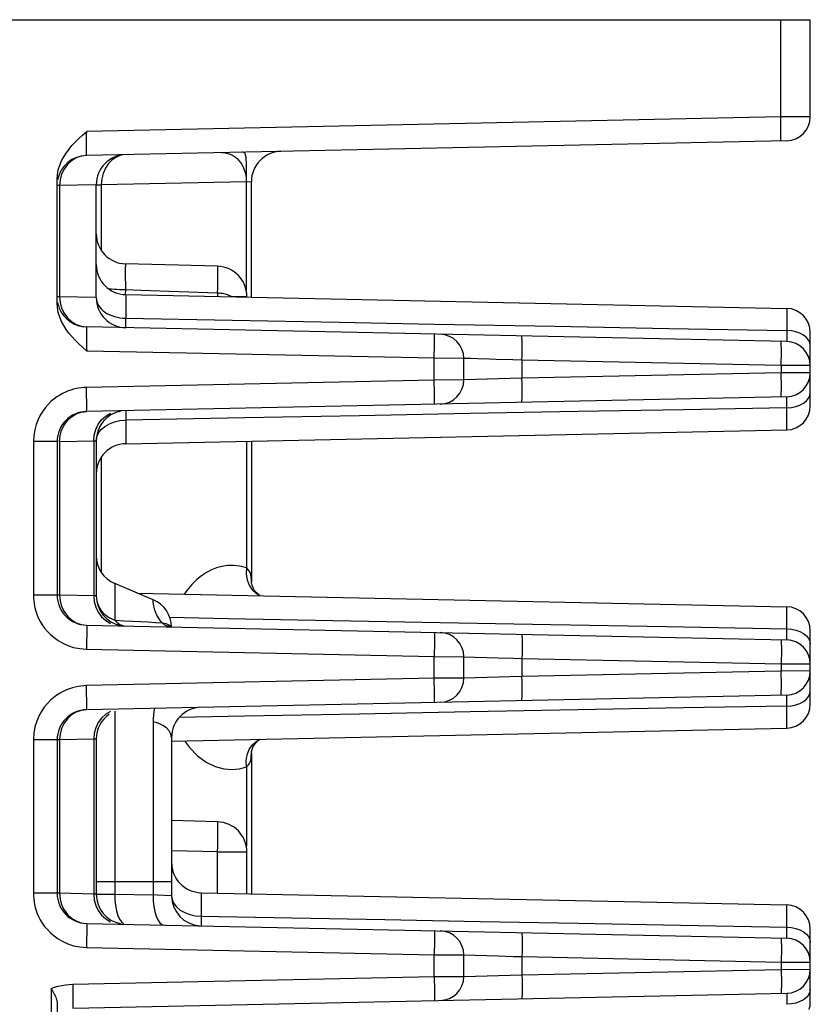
# Model space of a CAD drawing. Header units: millimetres. Extents: x 0 to 1706, y 0 to 575.
# Tile 9 of 32: x 1087 to 1113, y 220 to 253. Entities that reach past the tile are written whole.
import ezdxf

# ---------------------------------------------------------------- set-up
doc = ezdxf.new("R2010")
doc.units = ezdxf.units.MM
doc.header["$LTSCALE"] = 30.734
doc.layers.get('0').update_dxf_attribs({"linetype": 'CONTINUOUS'})

msp = doc.modelspace()

# ---------------------------------------------------------------- linework, layer by layer
at = {"linetype": 'Continuous'}
for p, q in [((1067.371, 252.611), (1112.871, 252.611)), ((1111.889, 249.387), (1111.889, 252.611)), ((1112.871, 249.391), (1112.871, 252.611)), ((1111.889, 249.387), (1088.854, 248.905)), ((1112.871, 249.391), (1111.889, 249.387)), ((1112.088, 248.591), (1088.85, 248.105)), ((1087.871, 243.218), (1087.871, 247.301)), ((1087.954, 247.105), (1087.871, 247.105)), ((1087.97, 247.297), (1087.954, 247.105)), ((1089.171, 247.13), (1087.954, 247.105)), ((1087.954, 247.105), (1087.954, 243.414)), ((1089.171, 247.132), (1089.34, 247.132)), ((1089.171, 243.387), (1089.171, 247.132)), ((1094.153, 247.233), (1089.34, 247.132)), ((1089.34, 247.132), (1089.34, 244.952)), ((1094.153, 247.233), (1094.321, 247.24)), ((1094.153, 243.62), (1094.153, 247.233)), ((1094.321, 243.4), (1094.321, 247.24)), ((1093.198, 244.427), (1090.145, 244.507)), ((1090.141, 243.646), (1090.135, 243.489)), ((1090.65, 243.628), (1090.142, 243.646)), ((1090.15, 243.487), (1112.088, 243.028)), ((1090.15, 243.487), (1090.15, 242.704)), ((1093.2, 243.537), (1090.65, 243.628)), ((1093.2, 243.537), (1093.196, 243.423)), ((1087.954, 243.414), (1087.871, 243.414)), ((1089.171, 243.389), (1087.954, 243.414)), ((1087.954, 243.414), (1087.97, 243.222)), ((1087.97, 243.222), (1088.021, 243.036)), ((1093.636, 243.427), (1094.171, 243.427)), ((1088.021, 243.036), (1088.103, 242.865)), ((1112.088, 243.028), (1112.088, 242.292)), ((1100.398, 242.51), (1104.392, 242.435)), ((1112.088, 241.928), (1088.85, 242.414)), ((1112.088, 242.292), (1112.089, 242.219)), ((1112.089, 242.219), (1112.089, 242.152)), ((1112.871, 239.795), (1112.871, 242.228)), ((1111.9, 241.916), (1111.895, 241.932)), ((1100.389, 241.373), (1088.854, 241.614)), ((1101.371, 241.369), (1100.389, 241.373)), ((1100.389, 240.65), (1100.389, 241.373)), ((1101.388, 241.368), (1101.371, 241.369)), ((1101.371, 240.654), (1101.371, 241.369)), ((1103.302, 241.312), (1103.003, 241.321)), ((1111.906, 241.132), (1103.302, 241.312)), ((1103.302, 241.312), (1103.302, 240.71)), ((1111.906, 240.891), (1103.302, 240.71)), ((1112.871, 241.128), (1111.906, 241.132)), ((1111.906, 241.132), (1111.906, 240.891)), ((1112.871, 240.895), (1111.906, 240.891)), ((1100.389, 240.65), (1088.848, 240.408)), ((1101.371, 240.654), (1100.389, 240.65)), ((1103.302, 240.71), (1101.371, 240.654)), ((1112.856, 240.141), (1112.871, 240.238)), ((1112.088, 240.095), (1088.85, 239.608)), ((1112.088, 239.73), (1112.242, 239.742)), ((1112.088, 238.995), (1112.088, 239.73)), ((1090.149, 239.412), (1090.15, 239.319)), ((1090.15, 239.319), (1090.15, 238.535)), ((1090.15, 238.535), (1112.088, 238.995)), ((1087.871, 238.608), (1087.085, 238.608)), ((1087.085, 238.608), (1087.085, 233.514)), ((1087.871, 238.608), (1087.871, 233.514)), ((1087.954, 238.608), (1087.97, 238.801)), ((1087.954, 238.608), (1089.089, 238.632)), ((1087.954, 238.608), (1087.954, 233.514)), ((1089.089, 238.632), (1089.106, 238.825)), ((1089.089, 238.632), (1089.171, 238.636)), ((1089.089, 238.632), (1089.089, 233.49)), ((1089.171, 238.636), (1089.171, 233.487)), ((1094.153, 238.619), (1094.153, 234.415)), ((1094.321, 238.623), (1094.321, 233.955)), ((1089.34, 238.09), (1089.34, 234.26)), ((1091.06, 233.357), (1089.783, 233.894)), ((1089.783, 233.894), (1089.783, 232.679)), ((1094.321, 233.955), (1094.321, 233.956)), ((1094.341, 233.839), (1094.33, 233.883)), ((1087.954, 233.514), (1087.085, 233.514)), ((1089.089, 233.49), (1087.954, 233.514)), ((1087.954, 233.514), (1087.97, 233.322)), ((1089.171, 233.487), (1089.089, 233.49)), ((1089.089, 233.49), (1089.106, 233.298)), ((1090.531, 233.579), (1112.088, 233.128)), ((1112.088, 232.392), (1112.088, 233.128)), ((1088.85, 232.514), (1112.088, 232.028)), ((1089.783, 232.679), (1090.082, 232.663)), ((1090.082, 232.663), (1090.366, 232.649)), ((1090.366, 232.649), (1090.636, 232.635)), ((1097.029, 232.673), (1100.583, 232.606)), ((1112.088, 232.392), (1112.242, 232.381)), ((1112.089, 232.261), (1112.088, 232.392)), ((1112.871, 229.895), (1112.871, 232.328)), ((1088.848, 231.715), (1100.389, 231.473)), ((1112.856, 231.982), (1112.871, 231.884)), ((1100.389, 231.473), (1101.371, 231.469)), ((1100.389, 230.75), (1100.389, 231.473)), ((1101.371, 231.469), (1102.508, 231.435)), ((1101.371, 230.754), (1101.371, 231.469)), ((1102.508, 231.435), (1103.024, 231.42)), ((1103.024, 231.42), (1103.302, 231.412)), ((1103.302, 231.412), (1111.906, 231.232)), ((1103.302, 231.412), (1103.302, 230.81)), ((1111.906, 231.232), (1112.871, 231.228)), ((1111.906, 231.232), (1111.906, 230.991)), ((1100.389, 230.75), (1088.848, 230.508)), ((1101.371, 230.754), (1100.389, 230.75)), ((1103.302, 230.81), (1101.371, 230.754)), ((1111.906, 230.991), (1103.302, 230.81)), ((1112.871, 230.995), (1111.906, 230.991)), ((1112.088, 230.195), (1088.85, 229.708)), ((1112.856, 230.241), (1112.871, 230.338)), ((1112.088, 229.83), (1112.242, 229.842)), ((1112.088, 229.095), (1112.088, 229.83)), ((1089.783, 229.657), (1089.783, 223.587)), ((1094.092, 229.494), (1091.924, 229.453)), ((1091.059, 229.311), (1091.059, 223.56)), ((1091.674, 228.667), (1112.088, 229.095)), ((1091.671, 228.788), (1091.671, 223.535)), ((1087.954, 228.708), (1087.085, 228.708)), ((1087.085, 228.708), (1087.085, 223.614)), ((1087.871, 228.708), (1087.871, 223.614)), ((1089.089, 228.732), (1087.954, 228.708)), ((1087.954, 228.708), (1087.954, 223.614)), ((1089.171, 228.736), (1089.089, 228.732)), ((1089.089, 228.732), (1089.089, 223.59)), ((1089.171, 228.736), (1089.171, 223.587)), ((1094.321, 228.267), (1094.321, 223.6)), ((1094.153, 227.808), (1094.153, 225.18)), ((1093.198, 225.987), (1091.671, 226.027)), ((1093.198, 224.987), (1091.671, 225.027)), ((1093.198, 224.987), (1094.171, 224.987)), ((1093.198, 223.623), (1093.198, 224.987)), ((1094.171, 223.603), (1094.171, 224.987)), ((1089.171, 224.005), (1091.671, 224.005)), ((1087.954, 223.614), (1087.085, 223.614)), ((1089.089, 223.59), (1087.954, 223.614)), ((1087.954, 223.614), (1087.97, 223.422)), ((1089.171, 223.587), (1089.089, 223.59)), ((1089.089, 223.59), (1089.106, 223.398)), ((1089.171, 223.587), (1089.783, 223.587)), ((1089.783, 223.587), (1091.059, 223.56)), ((1091.188, 223.555), (1091.059, 223.56)), ((1091.671, 223.535), (1091.188, 223.555)), ((1092.65, 223.635), (1112.088, 223.228)), ((1092.65, 223.635), (1092.65, 222.856)), ((1112.088, 222.492), (1112.088, 223.228)), ((1088.85, 222.614), (1112.088, 222.128)), ((1112.088, 222.492), (1112.242, 222.481)), ((1112.089, 222.361), (1112.088, 222.492)), ((1112.871, 219.995), (1112.871, 222.428)), ((1112.856, 222.082), (1112.871, 221.984)), ((1088.848, 221.815), (1100.389, 221.573)), ((1100.389, 221.573), (1101.371, 221.569)), ((1100.389, 220.85), (1100.389, 221.573)), ((1101.371, 221.569), (1102.508, 221.535)), ((1101.371, 220.854), (1101.371, 221.569)), ((1102.508, 221.535), (1103.024, 221.52)), ((1103.024, 221.52), (1103.302, 221.512)), ((1103.302, 221.512), (1111.906, 221.332)), ((1103.302, 221.512), (1103.302, 220.91)), ((1111.906, 221.332), (1112.871, 221.328)), ((1111.906, 221.332), (1111.906, 221.091)), ((1103.302, 220.91), (1111.906, 221.091)), ((1111.906, 221.091), (1112.871, 221.095)), ((1088.391, 220.598), (1100.389, 220.85)), ((1100.389, 220.85), (1101.371, 220.854)), ((1101.371, 220.854), (1103.302, 220.91)), ((1087.675, 220.46), (1087.675, 197.511)), ((1088.394, 219.799), (1112.088, 220.295)), ((1111.9, 220.306), (1111.895, 220.291)), ((1087.871, 219.974), (1087.871, 197.511)), ((1112.089, 220.006), (1112.088, 219.93)), ((1112.089, 220.071), (1112.089, 220.006)), ((1112.389, 219.972), (1112.242, 219.942)), ((1112.242, 219.942), (1112.088, 219.93))]:
    msp.add_line(p, q, dxfattribs=at)
for points in [[(1111.894, 249.081), (1111.892, 249.231), (1111.889, 249.387)], [(1111.892, 248.587), (1111.894, 248.603), (1111.896, 248.648), (1111.897, 248.722), (1111.897, 248.822), (1111.896, 248.943), (1111.894, 249.081)], [(1087.871, 247.301), (1087.883, 247.465), (1087.912, 247.623), (1087.959, 247.778), (1088.021, 247.926), (1088.095, 248.064), (1088.179, 248.195), (1088.268, 248.315), (1088.365, 248.43), (1088.469, 248.542), (1088.584, 248.657), (1088.713, 248.778), (1088.854, 248.905)], [(1088.85, 248.105), (1088.848, 248.114), (1088.846, 248.143), (1088.845, 248.191), (1088.844, 248.257), (1088.844, 248.339), (1088.845, 248.435), (1088.846, 248.543), (1088.848, 248.66), (1088.851, 248.781), (1088.854, 248.905)], [(1088.85, 248.105), (1088.674, 248.082), (1088.505, 248.023), (1088.35, 247.929), (1088.214, 247.805), (1088.103, 247.654)], [(1090.15, 248.132), (1089.992, 248.11), (1089.84, 248.052), (1089.698, 247.959), (1089.575, 247.834), (1089.474, 247.683)], [(1093.342, 248.199), (1093.395, 248.198), (1093.446, 248.193), (1093.493, 248.185), (1093.537, 248.175), (1093.579, 248.162), (1093.619, 248.147), (1093.657, 248.13), (1093.692, 248.112), (1093.726, 248.092), (1093.758, 248.071), (1093.789, 248.049), (1093.817, 248.026), (1093.845, 248.002)], [(1094.154, 247.689), (1094.154, 247.719), (1094.154, 247.749), (1094.154, 247.78), (1094.154, 247.811), (1094.154, 247.841), (1094.153, 247.872), (1094.153, 247.902), (1094.151, 247.931), (1094.15, 247.96), (1094.148, 247.988), (1094.146, 248.017), (1094.143, 248.044), (1094.139, 248.07), (1094.134, 248.096), (1094.128, 248.12), (1094.12, 248.142), (1094.111, 248.162), (1094.099, 248.179), (1094.084, 248.194), (1094.066, 248.204), (1094.044, 248.211), (1094.016, 248.213)], [(1093.845, 248.002), (1093.87, 247.977), (1093.895, 247.952), (1093.918, 247.925), (1093.939, 247.898), (1093.96, 247.871), (1093.98, 247.842), (1093.998, 247.814), (1094.015, 247.784), (1094.031, 247.754), (1094.047, 247.724), (1094.061, 247.693), (1094.073, 247.663), (1094.085, 247.632)], [(1088.103, 247.654), (1088.021, 247.483), (1087.97, 247.297)], [(1089.474, 247.683), (1089.4, 247.511), (1089.354, 247.325), (1089.34, 247.132)], [(1094.085, 247.632), (1094.106, 247.568), (1094.123, 247.503), (1094.136, 247.436), (1094.146, 247.368), (1094.151, 247.301), (1094.153, 247.233)], [(1094.153, 247.233), (1094.153, 247.31), (1094.153, 247.386), (1094.153, 247.463), (1094.153, 247.539), (1094.153, 247.615), (1094.154, 247.689)], [(1090.145, 244.507), (1090.142, 244.499), (1090.14, 244.477), (1090.138, 244.441), (1090.136, 244.391), (1090.135, 244.328), (1090.134, 244.255), (1090.134, 244.173), (1090.135, 244.083), (1090.136, 243.987)], [(1093.2, 243.537), (1093.204, 243.715), (1093.207, 243.884), (1093.208, 244.038), (1093.208, 244.172), (1093.207, 244.28), (1093.205, 244.361), (1093.202, 244.41), (1093.198, 244.427)], [(1090.136, 243.987), (1090.137, 243.883), (1090.139, 243.768), (1090.142, 243.646)], [(1089.95, 243.65), (1089.858, 243.653), (1089.767, 243.658), (1089.681, 243.664), (1089.599, 243.671)], [(1090.141, 243.646), (1090.044, 243.647), (1089.95, 243.65)], [(1093.636, 243.427), (1093.603, 243.444), (1093.568, 243.46), (1093.531, 243.474), (1093.491, 243.488), (1093.449, 243.5), (1093.404, 243.51), (1093.357, 243.52), (1093.307, 243.527), (1093.255, 243.533), (1093.2, 243.537)], [(1088.854, 241.614), (1088.712, 241.742), (1088.583, 241.864), (1088.467, 241.979), (1088.362, 242.092), (1088.265, 242.208), (1088.177, 242.328), (1088.094, 242.457), (1088.02, 242.595), (1087.959, 242.742), (1087.911, 242.896), (1087.883, 243.055), (1087.871, 243.218)], [(1089.177, 243.318), (1089.19, 243.256), (1089.213, 243.192), (1089.245, 243.129), (1089.286, 243.069), (1089.335, 243.012), (1089.392, 242.959), (1089.456, 242.909), (1089.527, 242.864)], [(1088.103, 242.865), (1088.214, 242.714), (1088.35, 242.59), (1088.505, 242.496), (1088.674, 242.437), (1088.85, 242.414)], [(1089.527, 242.864), (1089.604, 242.824), (1089.687, 242.789), (1089.774, 242.76), (1089.865, 242.736), (1089.958, 242.719), (1090.054, 242.708), (1090.15, 242.704)], [(1090.15, 242.387), (1090.149, 242.397), (1090.149, 242.424), (1090.149, 242.47), (1090.149, 242.532), (1090.149, 242.611), (1090.15, 242.704)], [(1090.15, 242.704), (1093.685, 242.636), (1097.237, 242.569), (1100.398, 242.51)], [(1088.85, 242.414), (1088.848, 242.407), (1088.847, 242.386), (1088.845, 242.351), (1088.844, 242.303), (1088.844, 242.245), (1088.844, 242.176), (1088.845, 242.097), (1088.846, 242.011), (1088.847, 241.918), (1088.849, 241.82), (1088.851, 241.718), (1088.854, 241.614)], [(1100.394, 241.679), (1100.396, 241.817), (1100.397, 241.938), (1100.397, 242.038), (1100.396, 242.112), (1100.394, 242.157), (1100.392, 242.173)], [(1104.392, 242.435), (1108.172, 242.365), (1112.088, 242.292)], [(1112.643, 242.14), (1112.525, 242.203), (1112.389, 242.251), (1112.242, 242.281), (1112.088, 242.292)], [(1103.302, 241.312), (1103.304, 241.468), (1103.306, 241.618), (1103.306, 241.756), (1103.305, 241.877), (1103.303, 241.977), (1103.3, 242.051), (1103.296, 242.096), (1103.29, 242.112)], [(1111.911, 241.438), (1111.911, 241.576), (1111.91, 241.697), (1111.908, 241.797), (1111.905, 241.871), (1111.9, 241.916)], [(1112.089, 242.152), (1112.09, 242.087), (1112.09, 242.056), (1112.09, 242.027), (1112.09, 242), (1112.09, 241.977), (1112.09, 241.957), (1112.089, 241.941), (1112.089, 241.931), (1112.088, 241.928)], [(1112.871, 241.784), (1112.856, 241.882), (1112.812, 241.976), (1112.74, 242.063), (1112.643, 242.14)], [(1100.389, 241.373), (1100.392, 241.529), (1100.394, 241.679)], [(1101.588, 241.362), (1101.5, 241.365), (1101.388, 241.368)], [(1102.21, 241.344), (1101.836, 241.355), (1101.588, 241.362)], [(1103.003, 241.321), (1102.45, 241.337), (1102.21, 241.344)], [(1111.906, 241.132), (1111.909, 241.288), (1111.911, 241.438)], [(1111.911, 240.585), (1111.909, 240.735), (1111.906, 240.891)], [(1100.394, 240.344), (1100.392, 240.494), (1100.389, 240.65)], [(1103.29, 239.911), (1103.296, 239.926), (1103.3, 239.972), (1103.303, 240.046), (1103.305, 240.145), (1103.306, 240.266), (1103.306, 240.405), (1103.304, 240.554), (1103.302, 240.71)], [(1111.895, 240.091), (1111.9, 240.106), (1111.905, 240.152), (1111.908, 240.226), (1111.91, 240.325), (1111.911, 240.447), (1111.911, 240.585)], [(1088.848, 240.408), (1088.758, 240.404), (1088.671, 240.396), (1088.585, 240.383), (1088.501, 240.367), (1088.415, 240.346), (1088.327, 240.32), (1088.238, 240.288), (1088.147, 240.25), (1088.054, 240.205), (1087.959, 240.152), (1087.862, 240.089), (1087.766, 240.018), (1087.669, 239.936), (1087.575, 239.842), (1087.483, 239.737), (1087.395, 239.618), (1087.313, 239.485), (1087.24, 239.339), (1087.178, 239.177), (1087.129, 239.002), (1087.099, 238.812), (1087.085, 238.608)], [(1088.85, 239.608), (1088.853, 239.624), (1088.855, 239.669), (1088.855, 239.743), (1088.855, 239.843), (1088.855, 239.964), (1088.853, 240.102), (1088.851, 240.252), (1088.848, 240.408)], [(1100.392, 239.85), (1100.394, 239.865), (1100.396, 239.911), (1100.397, 239.985), (1100.397, 240.084), (1100.396, 240.205), (1100.394, 240.344)], [(1112.089, 239.885), (1112.09, 239.93), (1112.09, 239.973), (1112.09, 240.012), (1112.09, 240.045), (1112.089, 240.072), (1112.089, 240.089), (1112.088, 240.095)], [(1112.088, 239.73), (1112.089, 239.786), (1112.089, 239.885)], [(1112.242, 239.742), (1112.389, 239.772), (1112.525, 239.82), (1112.643, 239.883)], [(1112.643, 239.883), (1112.74, 239.959), (1112.812, 240.046), (1112.856, 240.141)], [(1088.103, 239.158), (1088.214, 239.309), (1088.35, 239.433), (1088.505, 239.527), (1088.674, 239.586), (1088.85, 239.608)], [(1090.15, 239.635), (1090.149, 239.626), (1090.149, 239.598), (1090.149, 239.553), (1090.149, 239.49), (1090.149, 239.412)], [(1112.088, 239.73), (1108.659, 239.667), (1105.152, 239.602), (1101.58, 239.535)], [(1089.171, 238.636), (1089.19, 238.767), (1089.246, 238.894), (1089.336, 239.011), (1089.457, 239.114), (1089.606, 239.199), (1089.775, 239.263), (1089.959, 239.304), (1090.15, 239.319)], [(1089.238, 239.182), (1089.349, 239.332), (1089.485, 239.457), (1089.64, 239.55)], [(1101.58, 239.535), (1097.906, 239.466), (1094.092, 239.394), (1090.15, 239.319)], [(1087.97, 238.801), (1088.021, 238.986), (1088.103, 239.158)], [(1089.106, 238.825), (1089.156, 239.01), (1089.238, 239.182)], [(1094.153, 234.415), (1093.935, 234.469), (1093.727, 234.495), (1093.531, 234.491), (1093.344, 234.463), (1093.167, 234.416), (1092.997, 234.349), (1092.832, 234.264), (1092.67, 234.157), (1092.506, 234.026), (1092.342, 233.865), (1092.176, 233.666), (1092.092, 233.547)], [(1094.153, 234.415), (1094.15, 234.211), (1094.183, 234.016), (1094.25, 233.839), (1094.35, 233.687)], [(1094.313, 234.105), (1094.302, 234.17), (1094.286, 234.229), (1094.264, 234.283), (1094.236, 234.333), (1094.199, 234.377), (1094.153, 234.415)], [(1094.321, 233.956), (1094.319, 234.034), (1094.313, 234.105)], [(1094.33, 233.883), (1094.325, 233.909), (1094.321, 233.956)], [(1094.426, 233.664), (1094.375, 233.751), (1094.341, 233.839)], [(1094.35, 233.687), (1094.477, 233.566), (1094.604, 233.494)], [(1087.085, 233.514), (1087.088, 233.42), (1087.095, 233.326), (1087.107, 233.233), (1087.125, 233.14), (1087.148, 233.044), (1087.177, 232.946), (1087.215, 232.844), (1087.26, 232.74), (1087.315, 232.634), (1087.381, 232.526), (1087.459, 232.417), (1087.549, 232.309), (1087.653, 232.202), (1087.772, 232.1), (1087.908, 232.003), (1088.061, 231.914), (1088.231, 231.837), (1088.419, 231.776), (1088.625, 231.735), (1088.848, 231.715)], [(1089.171, 233.487), (1089.191, 233.315), (1089.246, 233.156), (1089.336, 233.004), (1089.46, 232.87), (1089.611, 232.762), (1089.783, 232.679)], [(1091.364, 232.596), (1091.308, 232.659), (1091.26, 232.721), (1091.221, 232.782), (1091.187, 232.842), (1091.16, 232.899), (1091.137, 232.955), (1091.117, 233.009), (1091.102, 233.061), (1091.09, 233.109), (1091.08, 233.155), (1091.073, 233.198), (1091.068, 233.237), (1091.064, 233.271), (1091.062, 233.301), (1091.061, 233.325), (1091.06, 233.343), (1091.06, 233.354), (1091.06, 233.357)], [(1094.61, 233.494), (1094.593, 233.503), (1094.54, 233.542), (1094.482, 233.595), (1094.426, 233.664)], [(1087.97, 233.322), (1088.021, 233.136), (1088.103, 232.965)], [(1089.106, 233.298), (1089.156, 233.112), (1089.238, 232.941)], [(1088.103, 232.965), (1088.214, 232.814), (1088.35, 232.69), (1088.505, 232.596), (1088.674, 232.537), (1088.85, 232.514)], [(1089.238, 232.941), (1089.349, 232.79), (1089.485, 232.666), (1089.64, 232.572)], [(1091.608, 232.776), (1093.546, 232.739), (1097.029, 232.673)], [(1088.85, 232.514), (1088.853, 232.499), (1088.855, 232.453), (1088.855, 232.38), (1088.855, 232.28), (1088.855, 232.159), (1088.853, 232.021), (1088.851, 231.871), (1088.848, 231.715)], [(1089.783, 232.679), (1089.838, 232.623), (1089.896, 232.576), (1089.957, 232.538), (1090.02, 232.511), (1090.085, 232.494)], [(1090.636, 232.635), (1090.893, 232.621), (1091.135, 232.608), (1091.364, 232.596)], [(1091.671, 232.455), (1091.646, 232.457), (1091.62, 232.459), (1091.595, 232.463), (1091.571, 232.469), (1091.546, 232.476), (1091.523, 232.484), (1091.5, 232.493), (1091.477, 232.504), (1091.456, 232.516), (1091.435, 232.529), (1091.416, 232.544), (1091.397, 232.56), (1091.38, 232.577), (1091.364, 232.596)], [(1091.364, 232.596), (1091.423, 232.585), (1091.48, 232.57), (1091.534, 232.549), (1091.583, 232.523), (1091.63, 232.491), (1091.671, 232.455)], [(1100.583, 232.606), (1104.257, 232.538), (1108.097, 232.466), (1112.088, 232.392)], [(1112.242, 232.381), (1112.389, 232.351), (1112.525, 232.303), (1112.643, 232.24)], [(1100.392, 232.273), (1100.394, 232.257), (1100.396, 232.212), (1100.397, 232.138), (1100.397, 232.038), (1100.396, 231.917), (1100.394, 231.779)], [(1103.29, 232.212), (1103.296, 232.196), (1103.3, 232.151), (1103.303, 232.077), (1103.305, 231.977), (1103.306, 231.856), (1103.306, 231.718), (1103.304, 231.568), (1103.302, 231.412)], [(1112.088, 232.028), (1112.089, 232.03), (1112.089, 232.035), (1112.089, 232.044), (1112.09, 232.057), (1112.09, 232.075), (1112.09, 232.099), (1112.09, 232.129), (1112.09, 232.165), (1112.09, 232.209), (1112.089, 232.261)], [(1112.643, 232.24), (1112.74, 232.163), (1112.812, 232.076), (1112.856, 231.982)], [(1100.394, 231.779), (1100.392, 231.629), (1100.389, 231.473)], [(1111.895, 232.032), (1111.9, 232.016), (1111.905, 231.971), (1111.908, 231.897), (1111.91, 231.797)], [(1111.91, 231.797), (1111.911, 231.676), (1111.911, 231.538)], [(1111.911, 231.538), (1111.909, 231.388), (1111.906, 231.232)], [(1100.394, 230.444), (1100.392, 230.594), (1100.389, 230.75)], [(1103.29, 230.011), (1103.296, 230.026), (1103.3, 230.072), (1103.303, 230.146), (1103.305, 230.245), (1103.306, 230.366), (1103.306, 230.505), (1103.304, 230.654), (1103.302, 230.81)], [(1111.911, 230.685), (1111.909, 230.835), (1111.906, 230.991)], [(1088.848, 230.508), (1088.754, 230.504), (1088.66, 230.494), (1088.567, 230.48), (1088.474, 230.461), (1088.379, 230.436), (1088.281, 230.404), (1088.181, 230.365), (1088.078, 230.317), (1087.972, 230.26), (1087.865, 230.192), (1087.758, 230.112), (1087.652, 230.02), (1087.548, 229.913), (1087.448, 229.792), (1087.354, 229.654), (1087.269, 229.499), (1087.195, 229.327), (1087.137, 229.138), (1087.101, 228.932), (1087.085, 228.708)], [(1088.85, 229.708), (1088.853, 229.724), (1088.855, 229.769), (1088.855, 229.843), (1088.855, 229.943), (1088.855, 230.064), (1088.853, 230.202), (1088.851, 230.352), (1088.848, 230.508)], [(1100.392, 229.95), (1100.394, 229.965), (1100.396, 230.011), (1100.397, 230.085), (1100.397, 230.184), (1100.396, 230.305), (1100.394, 230.444)], [(1111.895, 230.191), (1111.9, 230.206), (1111.905, 230.252), (1111.908, 230.326), (1111.91, 230.425), (1111.911, 230.547), (1111.911, 230.685)], [(1112.089, 229.985), (1112.09, 230.03), (1112.09, 230.073), (1112.09, 230.112), (1112.09, 230.145), (1112.089, 230.172), (1112.089, 230.189), (1112.088, 230.195)], [(1112.643, 229.983), (1112.74, 230.059), (1112.812, 230.146), (1112.856, 230.241)], [(1091.1, 229.755), (1091.082, 229.644), (1091.069, 229.532), (1091.062, 229.421), (1091.059, 229.311)], [(1112.088, 229.83), (1108.659, 229.767), (1105.152, 229.702), (1101.58, 229.635)], [(1112.088, 229.83), (1112.089, 229.886), (1112.089, 229.985)], [(1112.242, 229.842), (1112.389, 229.872), (1112.525, 229.92), (1112.643, 229.983)], [(1088.85, 229.708), (1088.674, 229.686), (1088.505, 229.627), (1088.35, 229.533), (1088.214, 229.409), (1088.103, 229.258)], [(1089.64, 229.65), (1089.485, 229.557), (1089.349, 229.432), (1089.238, 229.282)], [(1101.58, 229.635), (1097.906, 229.566), (1094.092, 229.494)], [(1088.103, 229.258), (1088.021, 229.086), (1087.97, 228.901), (1087.954, 228.708)], [(1089.238, 229.282), (1089.156, 229.11), (1089.106, 228.925), (1089.089, 228.732)], [(1091.671, 228.788), (1091.652, 228.898), (1091.596, 229.004), (1091.504, 229.102), (1091.381, 229.188), (1091.231, 229.258), (1091.059, 229.311)], [(1092.095, 228.676), (1092.264, 228.449), (1092.534, 228.174), (1092.825, 227.966), (1093.121, 227.823), (1093.408, 227.748), (1093.681, 227.727), (1093.928, 227.745), (1094.153, 227.808)], [(1094.183, 228.206), (1094.25, 228.384), (1094.35, 228.536), (1094.477, 228.657), (1094.604, 228.729)], [(1094.326, 228.32), (1094.344, 228.393), (1094.38, 228.482), (1094.433, 228.569), (1094.496, 228.642), (1094.56, 228.697), (1094.609, 228.729)], [(1094.153, 227.808), (1094.15, 228.011), (1094.183, 228.206)], [(1094.153, 227.808), (1094.193, 227.841), (1094.228, 227.879), (1094.256, 227.922), (1094.278, 227.972), (1094.297, 228.029), (1094.31, 228.096), (1094.318, 228.176), (1094.321, 228.267)], [(1094.321, 228.267), (1094.321, 228.272), (1094.326, 228.32)], [(1093.198, 224.987), (1093.202, 225.182), (1093.206, 225.37), (1093.208, 225.542), (1093.208, 225.694), (1093.208, 225.818), (1093.206, 225.91), (1093.202, 225.967), (1093.198, 225.987)], [(1087.085, 223.614), (1087.088, 223.52), (1087.095, 223.426), (1087.107, 223.333), (1087.125, 223.24), (1087.148, 223.144), (1087.177, 223.046), (1087.215, 222.944), (1087.26, 222.84), (1087.315, 222.734), (1087.381, 222.626), (1087.459, 222.517), (1087.549, 222.409), (1087.653, 222.302), (1087.772, 222.2), (1087.908, 222.103), (1088.061, 222.014), (1088.231, 221.937), (1088.419, 221.876), (1088.625, 221.835), (1088.848, 221.815)], [(1089.783, 223.587), (1089.787, 223.393), (1089.806, 223.206), (1089.838, 223.034), (1089.883, 222.883), (1089.939, 222.759), (1090.004, 222.666), (1090.076, 222.608)], [(1091.059, 223.56), (1091.063, 223.366), (1091.082, 223.18), (1091.114, 223.007), (1091.159, 222.856), (1091.215, 222.732), (1091.28, 222.639), (1091.352, 222.581), (1091.426, 222.56)], [(1087.97, 223.422), (1088.021, 223.236), (1088.103, 223.065)], [(1089.106, 223.398), (1089.156, 223.212), (1089.238, 223.041)], [(1091.671, 223.535), (1091.69, 223.405), (1091.746, 223.278), (1091.836, 223.162), (1091.957, 223.059), (1092.106, 222.975), (1092.275, 222.911), (1092.458, 222.871), (1092.65, 222.856)], [(1088.103, 223.065), (1088.214, 222.914), (1088.35, 222.79), (1088.505, 222.696), (1088.674, 222.637), (1088.85, 222.614)], [(1089.238, 223.041), (1089.349, 222.89), (1089.485, 222.766), (1089.64, 222.672)], [(1088.85, 222.614), (1088.853, 222.599), (1088.855, 222.553), (1088.855, 222.48), (1088.855, 222.38), (1088.855, 222.259), (1088.853, 222.121), (1088.851, 221.971), (1088.848, 221.815)], [(1092.65, 222.856), (1092.649, 222.762), (1092.649, 222.682), (1092.649, 222.619), (1092.649, 222.572), (1092.649, 222.544), (1092.65, 222.535)], [(1092.65, 222.856), (1095.659, 222.799), (1098.748, 222.741)], [(1098.748, 222.741), (1101.909, 222.681), (1105.171, 222.62), (1108.568, 222.557), (1112.088, 222.492)], [(1100.392, 222.373), (1100.394, 222.357), (1100.396, 222.312), (1100.397, 222.238), (1100.397, 222.138), (1100.396, 222.017), (1100.394, 221.879)], [(1103.29, 222.312), (1103.296, 222.296), (1103.3, 222.251), (1103.303, 222.177), (1103.305, 222.077), (1103.306, 221.956), (1103.306, 221.818), (1103.304, 221.668), (1103.302, 221.512)], [(1112.088, 222.128), (1112.089, 222.13), (1112.089, 222.135), (1112.089, 222.144), (1112.09, 222.157), (1112.09, 222.175), (1112.09, 222.199), (1112.09, 222.229), (1112.09, 222.265), (1112.09, 222.309), (1112.089, 222.361)], [(1112.242, 222.481), (1112.389, 222.451), (1112.525, 222.403), (1112.643, 222.34)], [(1112.643, 222.34), (1112.74, 222.263), (1112.812, 222.176), (1112.856, 222.082)], [(1111.895, 222.132), (1111.9, 222.116), (1111.905, 222.071), (1111.908, 221.997), (1111.91, 221.897)], [(1100.394, 221.879), (1100.392, 221.729), (1100.389, 221.573)], [(1111.911, 221.638), (1111.909, 221.488), (1111.906, 221.332)], [(1111.91, 221.897), (1111.911, 221.776), (1111.911, 221.638)], [(1111.906, 221.091), (1111.909, 220.935), (1111.911, 220.785)], [(1087.675, 220.46), (1087.789, 220.5), (1087.906, 220.533), (1088.025, 220.559), (1088.146, 220.579), (1088.268, 220.592), (1088.391, 220.598)], [(1088.391, 220.598), (1088.394, 220.442), (1088.397, 220.292), (1088.398, 220.154), (1088.399, 220.033), (1088.399, 219.933), (1088.398, 219.86), (1088.396, 219.814), (1088.394, 219.799)], [(1100.389, 220.85), (1100.392, 220.694), (1100.394, 220.544)], [(1103.302, 220.91), (1103.304, 220.754), (1103.306, 220.604), (1103.306, 220.466), (1103.305, 220.345), (1103.303, 220.246), (1103.3, 220.172), (1103.296, 220.126), (1103.29, 220.111)], [(1111.911, 220.785), (1111.911, 220.647), (1111.91, 220.525), (1111.908, 220.426), (1111.905, 220.352), (1111.9, 220.306)], [(1087.675, 220.46), (1087.699, 220.417), (1087.723, 220.375), (1087.746, 220.332), (1087.769, 220.289), (1087.789, 220.248), (1087.809, 220.207), (1087.826, 220.166), (1087.841, 220.126), (1087.854, 220.087), (1087.863, 220.049), (1087.869, 220.011), (1087.871, 219.974)], [(1100.394, 220.544), (1100.396, 220.405), (1100.397, 220.284), (1100.397, 220.185), (1100.396, 220.111), (1100.394, 220.065), (1100.392, 220.05)], [(1112.088, 220.295), (1112.089, 220.291), (1112.089, 220.281), (1112.09, 220.263), (1112.09, 220.24), (1112.09, 220.209), (1112.09, 220.171), (1112.09, 220.125), (1112.089, 220.071)], [(1112.871, 220.438), (1112.856, 220.341), (1112.812, 220.246), (1112.74, 220.159), (1112.643, 220.083)], [(1112.643, 220.083), (1112.525, 220.02), (1112.389, 219.972)]]:
    msp.add_lwpolyline(points, dxfattribs=at)
for centre, radius, start, end in [((1112.071, 249.391), 0.8, 271.2, 0), ((1088.871, 247.105), 1, 91.2, 168.9069), ((1090.171, 247.132), 1, 91.2, 180), ((1095.321, 247.24), 1, 91.2023, 180.0145), ((1090.171, 245.506), 1, 180, 268.5), ((1090.171, 244.487), 1, 180, 268.8), ((1093.171, 243.427), 1, 0, 88.5), ((1088.871, 243.414), 1, 191.0966, 202.19), ((1090.171, 243.387), 1, 179.9011, 268.8), ((1088.871, 243.414), 1, 202.2001, 268.8), ((1112.071, 242.228), 0.8, 0, 88.8), ((1100.571, 241.369), 0.8, 0, 88.8), ((1112.071, 241.128), 0.8, 0, 88.8), ((1112.071, 240.895), 0.8, 271.2, 0), ((1100.571, 240.654), 0.8, 271.2, 0), ((1088.871, 238.608), 1, 91.2, 180), ((1090.171, 238.636), 1, 100.6199, 180), ((1112.071, 239.795), 0.8, 271.2, 0), ((1090.171, 237.536), 1, 91.2, 180), ((1090.171, 234.816), 1, 180, 247.1715), ((1088.871, 233.514), 1, 180, 268.8), ((1090.171, 233.487), 1, 180, 259.3801), ((1090.672, 232.435), 1, 1.1519, 67.1715), ((1112.071, 232.328), 0.8, 0, 88.8), ((1100.571, 231.469), 0.8, 0, 88.8), ((1112.071, 231.228), 0.8, 0, 88.8), ((1100.571, 230.754), 0.8, 271.2, 0), ((1112.071, 230.995), 0.8, 271.2, 0), ((1092.671, 228.788), 1, 91.2, 180), ((1112.071, 229.895), 0.8, 271.2, 0), ((1088.871, 228.708), 1, 91.2, 180), ((1090.171, 228.736), 1, 124.4999, 180), ((1093.171, 224.987), 1, 0, 88.5), ((1092.671, 224.635), 1, 180, 268.8), ((1088.871, 223.614), 1, 180, 268.8), ((1090.171, 223.587), 1, 180, 259.3801), ((1092.671, 223.535), 1, 180, 266.6331), ((1112.071, 222.428), 0.8, 0, 88.8), ((1100.571, 221.569), 0.8, 0, 88.8), ((1112.071, 221.328), 0.8, 0, 88.8), ((1112.071, 221.095), 0.8, 271.2, 0), ((1100.571, 220.854), 0.8, 271.2, 0), ((1112.071, 219.995), 0.8, 342.3853, 0)]:
    msp.add_arc(centre, radius, start, end, dxfattribs=at)

doc.saveas('drawing.dxf')
